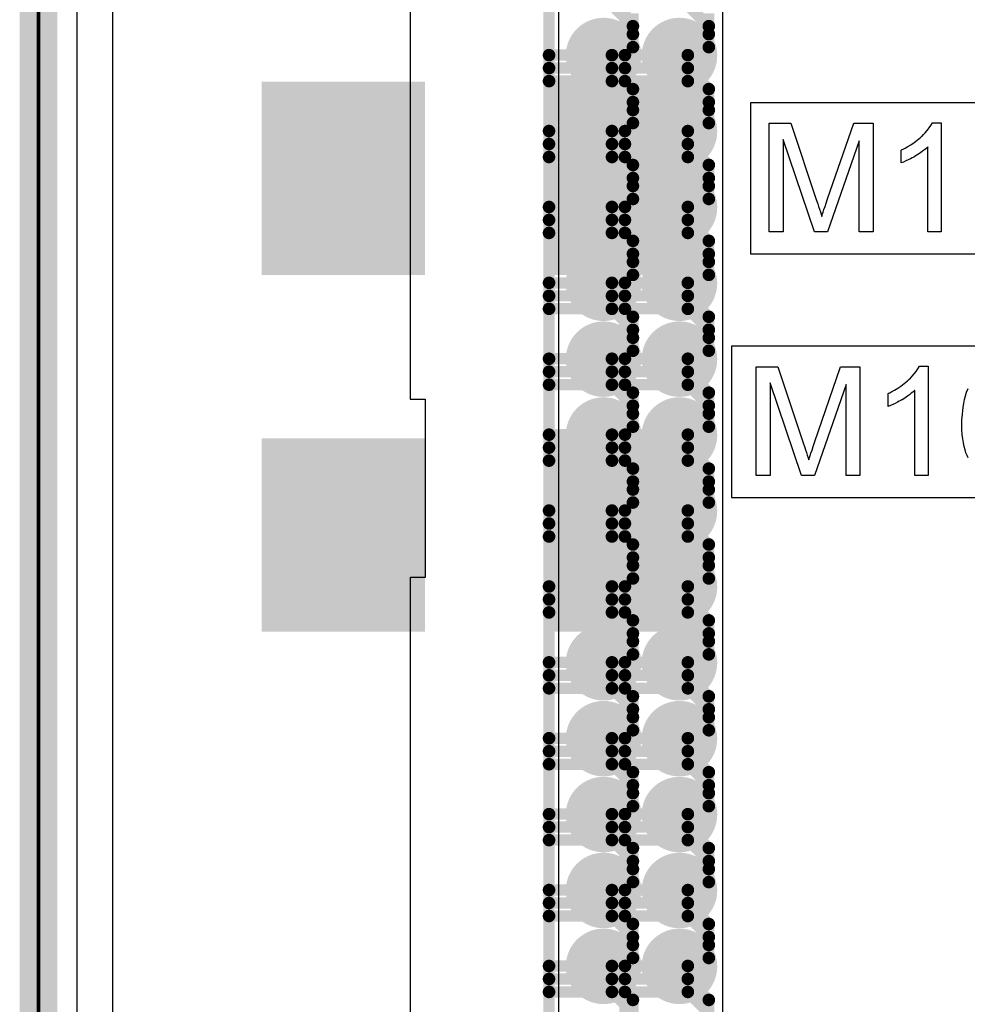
# Model space of a CAD drawing. Extents: x -2 to 8.5, y -2.9 to 5.2.
# Tile 33 of 207: x -0.005 to 0.246, y 2.015 to 2.275. Entities that reach past the tile are written whole.
import ezdxf

# ---------------------------------------------------------------- set-up
doc = ezdxf.new("R2010")
doc.units = 0
doc.layers.get('0').update_dxf_attribs({"linetype": 'CONTINUOUS'})
for name, color, linetype in [('acc-ni-360-20-out-a_board_dimension', 6, 'CONTINUOUS'), ('acc-ni-360-20-out-a_copper_signal_bot', 5, 'CONTINUOUS'), ('acc-ni-360-20-out-a_copper_signal_top', 1, 'CONTINUOUS'), ('acc-ni-360-20-out-a_drawing_1', 1, 'CONTINUOUS'), ('acc-ni-360-20-out-a_drillmap_1', 1, 'CONTINUOUS'), ('acc-ni-360-20-out-a_legend_top', 2, 'CONTINUOUS'), ('acc-ni-360-20-out-a_profile', 1, 'CONTINUOUS'), ('acc-ni-360-20-out-a_pth_drill', 1, 'CONTINUOUS'), ('acc-ni-360-20-out-a_soldermask_bot', 1, 'CONTINUOUS'), ('acc-ni-360-20-out-a_soldermask_top', 1, 'CONTINUOUS')]:
    doc.layers.add(name, color=color, linetype=linetype)

# ---------------------------------------------------------------- blocks, each defined once
blk = doc.blocks.new('D10')
at = {"const_width": 0.043}
blk.add_lwpolyline([(-0.015, 0), (0.015, 0)], dxfattribs=at)
blk = doc.blocks.new('D20')
at = {"const_width": 0.01}
blk.add_lwpolyline([(-0.005, 0, 1), (0.005, 0, 1)], format="xyb", close=True, dxfattribs=at)
blk = doc.blocks.new('D26')
at = {"const_width": 0.051181}
blk.add_lwpolyline([(-0.021653, 0), (0.021653, 0)], dxfattribs=at)
blk = doc.blocks.new('D28')
at = {"const_width": 0.045}
blk.add_lwpolyline([(-0.016, 0), (0.016, 0)], dxfattribs=at)
blk = doc.blocks.new('D45')
at = {"const_width": 0.005}
blk.add_lwpolyline([(-0.0025, 0, 1), (0.0025, 0, 1)], format="xyb", close=True, dxfattribs=at)
blk = doc.blocks.new('D48')
at = {"const_width": 0.001667}
blk.add_lwpolyline([(-0.000833, 0, 1), (0.000833, 0, 1)], format="xyb", close=True, dxfattribs=at)
blk = doc.blocks.new('D25')
at = {"const_width": 0.0025}
blk.add_lwpolyline([(-0.00125, 0, 1), (0.00125, 0, 1)], format="xyb", close=True, dxfattribs=at)

msp = doc.modelspace()

# ---------------------------------------------------------------- linework, layer by layer
at = {"layer": 'acc-ni-360-20-out-a_board_dimension', "color": 6, "const_width": 0.01}
msp.add_lwpolyline([(0, 0), (0, 3.25)], dxfattribs=at)
at = {"layer": 'acc-ni-360-20-out-a_copper_signal_bot', "color": 5}
msp.add_lwpolyline([(1.489805, 0.010195), (0.010195, 0.010195), (0.010195, 3.239805), (1.489805, 3.239805), (1.489805, 0.010195)], dxfattribs=at)
at = {"layer": 'acc-ni-360-20-out-a_copper_signal_top', "color": 1}
for points in [[(1.021654, 1.572835), (0.549213, 1.572835), (0.549213, 1.568898), (0.501969, 1.568898), (0.501969, 1.572835), (0.482284, 1.572835), (0.482284, 1.437402), (0, 1.437402), (0, 1.812598), (0.019685, 1.812598), (0.019685, 2.563976)], [(0.098425, 2.563976), (0.098425, 2.174803), (0.102362, 2.174803), (0.102362, 2.127559), (0.098513, 2.127559), (0.098425, 2.127646), (0.098425, 1.812598), (0.482284, 1.812598), (0.482284, 1.677165), (1.021654, 1.677165)], [(0.181102, 1.895276), (0.5015, 1.895276), (0.5015, 1.851968), (0.137795, 1.851968), (0.137795, 2.498), (0.181102, 2.498), (0.181102, 1.895276)]]:
    msp.add_lwpolyline(points, dxfattribs=at)
at = {"layer": 'acc-ni-360-20-out-a_drawing_1', "color": 1, "const_width": 0.003}
for points in [[(0.135166, 2.299206), (0.135166, 2.265883)], [(0.155266, 2.299206), (0.155266, 2.265883)], [(0.135166, 2.279106), (0.135166, 2.245783)], [(0.157381, 2.273552), (0.151827, 2.279106)], [(0.155266, 2.279106), (0.155266, 2.245783)], [(0.177481, 2.273552), (0.171927, 2.279106)], [(0.157381, 2.271437), (0.157381, 2.276991)], [(0.177481, 2.271437), (0.177481, 2.276991)], [(0.157381, 2.267998), (0.157381, 2.273552)], [(0.177481, 2.267998), (0.177481, 2.273552)], [(0.151827, 2.265883), (0.157381, 2.271437)], [(0.171927, 2.265883), (0.177481, 2.271437)], [(0.151827, 2.262445), (0.157381, 2.267998)], [(0.171927, 2.262445), (0.177481, 2.267998)], [(0.135166, 2.265883), (0.151827, 2.265883)], [(0.155266, 2.265883), (0.171927, 2.265883)], [(0.151827, 2.262445), (0.135166, 2.262445)], [(0.135166, 2.262445), (0.151827, 2.262445)], [(0.157381, 2.256891), (0.151827, 2.262445)], [(0.171927, 2.262445), (0.155266, 2.262445)], [(0.155266, 2.262445), (0.171927, 2.262445)], [(0.177481, 2.256891), (0.171927, 2.262445)], [(0.135166, 2.259006), (0.135166, 2.225683)], [(0.151827, 2.259006), (0.135166, 2.259006)], [(0.157381, 2.253452), (0.151827, 2.259006)], [(0.155266, 2.259006), (0.155266, 2.225683)], [(0.171927, 2.259006), (0.155266, 2.259006)], [(0.157381, 2.251337), (0.157381, 2.256891)], [(0.177481, 2.253452), (0.171927, 2.259006)], [(0.177481, 2.251337), (0.177481, 2.256891)], [(0.151827, 2.245783), (0.157381, 2.251337)], [(0.157381, 2.247898), (0.157381, 2.253452)], [(0.171927, 2.245783), (0.177481, 2.251337)], [(0.177481, 2.247898), (0.177481, 2.253452)], [(0.151827, 2.242345), (0.157381, 2.247898)], [(0.171927, 2.242345), (0.177481, 2.247898)], [(0.135166, 2.245783), (0.151827, 2.245783)], [(0.155266, 2.245783), (0.171927, 2.245783)], [(0.151827, 2.242345), (0.135166, 2.242345)], [(0.135166, 2.242345), (0.151827, 2.242345)], [(0.157381, 2.236791), (0.151827, 2.242345)], [(0.171927, 2.242345), (0.155266, 2.242345)], [(0.155266, 2.242345), (0.171927, 2.242345)], [(0.177481, 2.236791), (0.171927, 2.242345)], [(0.135166, 2.238906), (0.135166, 2.205584)], [(0.151827, 2.238906), (0.135166, 2.238906)], [(0.157381, 2.233352), (0.151827, 2.238906)], [(0.155266, 2.238906), (0.155266, 2.205584)], [(0.171927, 2.238906), (0.155266, 2.238906)], [(0.177481, 2.233352), (0.171927, 2.238906)], [(0.157381, 2.231237), (0.157381, 2.236791)], [(0.177481, 2.231237), (0.177481, 2.236791)], [(0.157381, 2.227798), (0.157381, 2.233352)], [(0.177481, 2.227798), (0.177481, 2.233352)], [(0.151827, 2.225683), (0.157381, 2.231237)], [(0.171927, 2.225683), (0.177481, 2.231237)], [(0.135166, 2.225683), (0.151827, 2.225683)], [(0.151827, 2.222245), (0.157381, 2.227798)], [(0.155266, 2.225683), (0.171927, 2.225683)], [(0.171927, 2.222245), (0.177481, 2.227798)], [(0.151827, 2.222245), (0.135166, 2.222245)], [(0.135166, 2.222245), (0.151827, 2.222245)], [(0.157381, 2.216691), (0.151827, 2.222245)], [(0.171927, 2.222245), (0.155266, 2.222245)], [(0.155266, 2.222245), (0.171927, 2.222245)], [(0.177481, 2.216691), (0.171927, 2.222245)], [(0.135166, 2.218806), (0.135166, 2.185484)], [(0.151827, 2.218806), (0.135166, 2.218806)], [(0.157381, 2.213252), (0.151827, 2.218806)], [(0.155266, 2.218806), (0.155266, 2.185484)], [(0.171927, 2.218806), (0.155266, 2.218806)], [(0.177481, 2.213252), (0.171927, 2.218806)], [(0.157381, 2.211137), (0.157381, 2.216691)], [(0.177481, 2.211137), (0.177481, 2.216691)], [(0.157381, 2.207699), (0.157381, 2.213252)], [(0.177481, 2.207699), (0.177481, 2.213252)], [(0.151827, 2.205584), (0.157381, 2.211137)], [(0.171927, 2.205584), (0.177481, 2.211137)], [(0.151827, 2.202145), (0.157381, 2.207699)], [(0.171927, 2.202145), (0.177481, 2.207699)], [(0.135166, 2.205584), (0.151827, 2.205584)], [(0.155266, 2.205584), (0.171927, 2.205584)], [(0.151827, 2.202145), (0.135166, 2.202145)], [(0.135166, 2.202145), (0.151827, 2.202145)], [(0.157381, 2.196591), (0.151827, 2.202145)], [(0.171927, 2.202145), (0.155266, 2.202145)], [(0.155266, 2.202145), (0.171927, 2.202145)], [(0.177481, 2.196591), (0.171927, 2.202145)], [(0.135166, 2.198706), (0.135166, 2.165384)], [(0.151827, 2.198706), (0.135166, 2.198706)], [(0.157381, 2.193152), (0.151827, 2.198706)], [(0.155266, 2.198706), (0.155266, 2.165384)], [(0.171927, 2.198706), (0.155266, 2.198706)], [(0.157381, 2.191037), (0.157381, 2.196591)], [(0.177481, 2.193152), (0.171927, 2.198706)], [(0.177481, 2.191037), (0.177481, 2.196591)], [(0.157381, 2.187599), (0.157381, 2.193152)], [(0.177481, 2.187599), (0.177481, 2.193152)], [(0.151827, 2.185484), (0.157381, 2.191037)], [(0.171927, 2.185484), (0.177481, 2.191037)], [(0.151827, 2.182045), (0.157381, 2.187599)], [(0.171927, 2.182045), (0.177481, 2.187599)], [(0.135166, 2.185484), (0.151827, 2.185484)], [(0.155266, 2.185484), (0.171927, 2.185484)], [(0.151827, 2.182045), (0.135166, 2.182045)], [(0.135166, 2.182045), (0.151827, 2.182045)], [(0.157381, 2.176491), (0.151827, 2.182045)], [(0.171927, 2.182045), (0.155266, 2.182045)], [(0.155266, 2.182045), (0.171927, 2.182045)], [(0.177481, 2.176491), (0.171927, 2.182045)], [(0.135166, 2.178606), (0.135166, 2.145284)], [(0.151827, 2.178606), (0.135166, 2.178606)], [(0.157381, 2.173052), (0.151827, 2.178606)], [(0.155266, 2.178606), (0.155266, 2.145284)], [(0.171927, 2.178606), (0.155266, 2.178606)], [(0.177481, 2.173052), (0.171927, 2.178606)], [(0.157381, 2.170937), (0.157381, 2.176491)], [(0.177481, 2.170937), (0.177481, 2.176491)], [(0.151827, 2.165384), (0.157381, 2.170937)], [(0.157381, 2.167499), (0.157381, 2.173052)], [(0.171927, 2.165384), (0.177481, 2.170937)], [(0.177481, 2.167499), (0.177481, 2.173052)], [(0.135166, 2.165384), (0.151827, 2.165384)], [(0.151827, 2.161945), (0.157381, 2.167499)], [(0.155266, 2.165384), (0.171927, 2.165384)], [(0.171927, 2.161945), (0.177481, 2.167499)], [(0.151827, 2.161945), (0.135166, 2.161945)], [(0.135166, 2.161945), (0.151827, 2.161945)], [(0.157381, 2.156391), (0.151827, 2.161945)], [(0.171927, 2.161945), (0.155266, 2.161945)], [(0.155266, 2.161945), (0.171927, 2.161945)], [(0.177481, 2.156391), (0.171927, 2.161945)], [(0.135166, 2.158506), (0.135166, 2.125184)], [(0.151827, 2.158506), (0.135166, 2.158506)], [(0.157381, 2.152953), (0.151827, 2.158506)], [(0.155266, 2.158506), (0.155266, 2.125184)], [(0.171927, 2.158506), (0.155266, 2.158506)], [(0.177481, 2.152953), (0.171927, 2.158506)], [(0.157381, 2.150838), (0.157381, 2.156391)], [(0.177481, 2.150838), (0.177481, 2.156391)], [(0.157381, 2.147399), (0.157381, 2.152953)], [(0.177481, 2.147399), (0.177481, 2.152953)], [(0.151827, 2.145284), (0.157381, 2.150838)], [(0.171927, 2.145284), (0.177481, 2.150838)], [(0.151827, 2.141845), (0.157381, 2.147399)], [(0.171927, 2.141845), (0.177481, 2.147399)], [(0.135166, 2.145284), (0.151827, 2.145284)], [(0.155266, 2.145284), (0.171927, 2.145284)], [(0.151827, 2.141845), (0.135166, 2.141845)], [(0.135166, 2.141845), (0.151827, 2.141845)], [(0.157381, 2.136291), (0.151827, 2.141845)], [(0.171927, 2.141845), (0.155266, 2.141845)], [(0.155266, 2.141845), (0.171927, 2.141845)], [(0.177481, 2.136291), (0.171927, 2.141845)], [(0.135166, 2.138406), (0.135166, 2.105084)], [(0.151827, 2.138406), (0.135166, 2.138406)], [(0.157381, 2.132853), (0.151827, 2.138406)], [(0.155266, 2.138406), (0.155266, 2.105084)], [(0.171927, 2.138406), (0.155266, 2.138406)], [(0.177481, 2.132853), (0.171927, 2.138406)], [(0.157381, 2.130738), (0.157381, 2.136291)], [(0.177481, 2.130738), (0.177481, 2.136291)], [(0.157381, 2.127299), (0.157381, 2.132853)], [(0.177481, 2.127299), (0.177481, 2.132853)], [(0.151827, 2.125184), (0.157381, 2.130738)], [(0.171927, 2.125184), (0.177481, 2.130738)], [(0.151827, 2.121745), (0.157381, 2.127299)], [(0.171927, 2.121745), (0.177481, 2.127299)], [(0.135166, 2.125184), (0.151827, 2.125184)], [(0.155266, 2.125184), (0.171927, 2.125184)], [(0.151827, 2.121745), (0.135166, 2.121745)], [(0.135166, 2.121745), (0.151827, 2.121745)], [(0.157381, 2.116191), (0.151827, 2.121745)], [(0.171927, 2.121745), (0.155266, 2.121745)], [(0.155266, 2.121745), (0.171927, 2.121745)], [(0.177481, 2.116191), (0.171927, 2.121745)], [(0.135166, 2.118307), (0.135166, 2.084984)], [(0.151827, 2.118307), (0.135166, 2.118307)], [(0.157381, 2.112753), (0.151827, 2.118307)], [(0.155266, 2.118307), (0.155266, 2.084984)], [(0.171927, 2.118307), (0.155266, 2.118307)], [(0.157381, 2.110638), (0.157381, 2.116191)], [(0.177481, 2.112753), (0.171927, 2.118307)], [(0.177481, 2.110638), (0.177481, 2.116191)], [(0.151827, 2.105084), (0.157381, 2.110638)], [(0.157381, 2.107199), (0.157381, 2.112753)], [(0.171927, 2.105084), (0.177481, 2.110638)], [(0.177481, 2.107199), (0.177481, 2.112753)], [(0.151827, 2.101645), (0.157381, 2.107199)], [(0.171927, 2.101645), (0.177481, 2.107199)], [(0.135166, 2.105084), (0.151827, 2.105084)], [(0.155266, 2.105084), (0.171927, 2.105084)], [(0.151827, 2.101645), (0.135166, 2.101645)], [(0.135166, 2.101645), (0.151827, 2.101645)], [(0.157381, 2.096092), (0.151827, 2.101645)], [(0.171927, 2.101645), (0.155266, 2.101645)], [(0.155266, 2.101645), (0.171927, 2.101645)], [(0.177481, 2.096092), (0.171927, 2.101645)], [(0.135166, 2.098207), (0.135166, 2.064884)], [(0.151827, 2.098207), (0.135166, 2.098207)], [(0.157381, 2.092653), (0.151827, 2.098207)], [(0.155266, 2.098207), (0.155266, 2.064884)], [(0.171927, 2.098207), (0.155266, 2.098207)], [(0.177481, 2.092653), (0.171927, 2.098207)], [(0.157381, 2.090538), (0.157381, 2.096092)], [(0.177481, 2.090538), (0.177481, 2.096092)], [(0.157381, 2.087099), (0.157381, 2.092653)], [(0.177481, 2.087099), (0.177481, 2.092653)], [(0.151827, 2.084984), (0.157381, 2.090538)], [(0.171927, 2.084984), (0.177481, 2.090538)], [(0.151827, 2.081545), (0.157381, 2.087099)], [(0.171927, 2.081545), (0.177481, 2.087099)], [(0.135166, 2.084984), (0.151827, 2.084984)], [(0.155266, 2.084984), (0.171927, 2.084984)], [(0.151827, 2.081545), (0.135166, 2.081545)], [(0.135166, 2.081545), (0.151827, 2.081545)], [(0.157381, 2.075992), (0.151827, 2.081545)], [(0.171927, 2.081545), (0.155266, 2.081545)], [(0.155266, 2.081545), (0.171927, 2.081545)], [(0.177481, 2.075992), (0.171927, 2.081545)], [(0.135166, 2.078107), (0.135166, 2.044784)], [(0.151827, 2.078107), (0.135166, 2.078107)], [(0.157381, 2.072553), (0.151827, 2.078107)], [(0.155266, 2.078107), (0.155266, 2.044784)], [(0.171927, 2.078107), (0.155266, 2.078107)], [(0.177481, 2.072553), (0.171927, 2.078107)], [(0.157381, 2.070438), (0.157381, 2.075992)], [(0.177481, 2.070438), (0.177481, 2.075992)], [(0.157381, 2.066999), (0.157381, 2.072553)], [(0.177481, 2.066999), (0.177481, 2.072553)], [(0.151827, 2.064884), (0.157381, 2.070438)], [(0.171927, 2.064884), (0.177481, 2.070438)], [(0.151827, 2.061445), (0.157381, 2.066999)], [(0.171927, 2.061445), (0.177481, 2.066999)], [(0.135166, 2.064884), (0.151827, 2.064884)], [(0.155266, 2.064884), (0.171927, 2.064884)], [(0.151827, 2.061445), (0.135166, 2.061445)], [(0.135166, 2.061445), (0.151827, 2.061445)], [(0.157381, 2.055892), (0.151827, 2.061445)], [(0.171927, 2.061445), (0.155266, 2.061445)], [(0.155266, 2.061445), (0.171927, 2.061445)], [(0.177481, 2.055892), (0.171927, 2.061445)], [(0.135166, 2.058007), (0.135166, 2.024684)], [(0.151827, 2.058007), (0.135166, 2.058007)], [(0.157381, 2.052453), (0.151827, 2.058007)], [(0.155266, 2.058007), (0.155266, 2.024684)], [(0.171927, 2.058007), (0.155266, 2.058007)], [(0.157381, 2.050338), (0.157381, 2.055892)], [(0.177481, 2.052453), (0.171927, 2.058007)], [(0.177481, 2.050338), (0.177481, 2.055892)], [(0.157381, 2.046899), (0.157381, 2.052453)], [(0.177481, 2.046899), (0.177481, 2.052453)], [(0.151827, 2.044784), (0.157381, 2.050338)], [(0.171927, 2.044784), (0.177481, 2.050338)], [(0.151827, 2.041346), (0.157381, 2.046899)], [(0.171927, 2.041346), (0.177481, 2.046899)], [(0.135166, 2.044784), (0.151827, 2.044784)], [(0.155266, 2.044784), (0.171927, 2.044784)], [(0.151827, 2.041346), (0.135166, 2.041346)], [(0.135166, 2.041346), (0.151827, 2.041346)], [(0.157381, 2.035792), (0.151827, 2.041346)], [(0.171927, 2.041346), (0.155266, 2.041346)], [(0.155266, 2.041346), (0.171927, 2.041346)], [(0.177481, 2.035792), (0.171927, 2.041346)], [(0.135166, 2.037907), (0.135166, 2.004584)], [(0.151827, 2.037907), (0.135166, 2.037907)], [(0.157381, 2.032353), (0.151827, 2.037907)], [(0.155266, 2.037907), (0.155266, 2.004584)], [(0.171927, 2.037907), (0.155266, 2.037907)], [(0.177481, 2.032353), (0.171927, 2.037907)], [(0.157381, 2.030238), (0.157381, 2.035792)], [(0.177481, 2.030238), (0.177481, 2.035792)], [(0.157381, 2.0268), (0.157381, 2.032353)], [(0.177481, 2.0268), (0.177481, 2.032353)], [(0.151827, 2.024684), (0.157381, 2.030238)], [(0.171927, 2.024684), (0.177481, 2.030238)], [(0.135166, 2.024684), (0.151827, 2.024684)], [(0.151827, 2.021246), (0.157381, 2.0268)], [(0.155266, 2.024684), (0.171927, 2.024684)], [(0.171927, 2.021246), (0.177481, 2.0268)], [(0.151827, 2.021246), (0.135166, 2.021246)], [(0.135166, 2.021246), (0.151827, 2.021246)], [(0.157381, 2.015692), (0.151827, 2.021246)], [(0.171927, 2.021246), (0.155266, 2.021246)], [(0.155266, 2.021246), (0.171927, 2.021246)], [(0.177481, 2.015692), (0.171927, 2.021246)], [(0.135166, 2.017807), (0.135166, 1.984485)], [(0.151827, 2.017807), (0.135166, 2.017807)], [(0.157381, 2.012253), (0.151827, 2.017807)], [(0.155266, 2.017807), (0.155266, 1.984485)], [(0.171927, 2.017807), (0.155266, 2.017807)], [(0.177481, 2.012253), (0.171927, 2.017807)], [(0.157381, 2.010138), (0.157381, 2.015692)], [(0.177481, 2.010138), (0.177481, 2.015692)]]:
    msp.add_lwpolyline(points, dxfattribs=at)
at = {"layer": 'acc-ni-360-20-out-a_drillmap_1', "color": 1, "const_width": 0.005}
for points in [[(0.149606, 2.260778), (0.149606, 2.270778)], [(0.169706, 2.260778), (0.169706, 2.270778)], [(0.144606, 2.265778), (0.154606, 2.265778)], [(0.164706, 2.265778), (0.174706, 2.265778)], [(0.149606, 2.240678), (0.149606, 2.250678)], [(0.169706, 2.240678), (0.169706, 2.250678)], [(0.144606, 2.245678), (0.154606, 2.245678)], [(0.164706, 2.245678), (0.174706, 2.245678)], [(0.149606, 2.220578), (0.149606, 2.230578)], [(0.169706, 2.220578), (0.169706, 2.230578)], [(0.144606, 2.225578), (0.154606, 2.225578)], [(0.164706, 2.225578), (0.174706, 2.225578)], [(0.149606, 2.200478), (0.149606, 2.210478)], [(0.169706, 2.200478), (0.169706, 2.210478)], [(0.144606, 2.205478), (0.154606, 2.205478)], [(0.164706, 2.205478), (0.174706, 2.205478)], [(0.149606, 2.180378), (0.149606, 2.190378)], [(0.169706, 2.180378), (0.169706, 2.190378)], [(0.144606, 2.185378), (0.154606, 2.185378)], [(0.164706, 2.185378), (0.174706, 2.185378)], [(0.149606, 2.160278), (0.149606, 2.170278)], [(0.169706, 2.160278), (0.169706, 2.170278)], [(0.144606, 2.165278), (0.154606, 2.165278)], [(0.164706, 2.165278), (0.174706, 2.165278)], [(0.149606, 2.140178), (0.149606, 2.150178)], [(0.169706, 2.140178), (0.169706, 2.150178)], [(0.144606, 2.145178), (0.154606, 2.145178)], [(0.164706, 2.145178), (0.174706, 2.145178)], [(0.149606, 2.120078), (0.149606, 2.130078)], [(0.169706, 2.120078), (0.169706, 2.130078)], [(0.144606, 2.125078), (0.154606, 2.125078)], [(0.164706, 2.125078), (0.174706, 2.125078)], [(0.149606, 2.099979), (0.149606, 2.109979)], [(0.169706, 2.099979), (0.169706, 2.109979)], [(0.144606, 2.104979), (0.154606, 2.104979)], [(0.164706, 2.104979), (0.174706, 2.104979)], [(0.149606, 2.079879), (0.149606, 2.089879)], [(0.169706, 2.079879), (0.169706, 2.089879)], [(0.144606, 2.084879), (0.154606, 2.084879)], [(0.164706, 2.084879), (0.174706, 2.084879)], [(0.149606, 2.059779), (0.149606, 2.069779)], [(0.169706, 2.059779), (0.169706, 2.069779)], [(0.144606, 2.064779), (0.154606, 2.064779)], [(0.164706, 2.064779), (0.174706, 2.064779)], [(0.149606, 2.039679), (0.149606, 2.049679)], [(0.169706, 2.039679), (0.169706, 2.049679)], [(0.144606, 2.044679), (0.154606, 2.044679)], [(0.164706, 2.044679), (0.174706, 2.044679)], [(0.149606, 2.019579), (0.149606, 2.029579)], [(0.169706, 2.019579), (0.169706, 2.029579)], [(0.144606, 2.024579), (0.154606, 2.024579)], [(0.164706, 2.024579), (0.174706, 2.024579)]]:
    msp.add_lwpolyline(points, dxfattribs=at)
at = {"layer": 'acc-ni-360-20-out-a_legend_top', "color": 2}
for points in [[(0.220956, 2.219061), (0.217295, 2.219061), (0.217295, 2.243148), (0.208892, 2.219061), (0.205481, 2.219061), (0.197161, 2.243564), (0.197161, 2.219061), (0.1935, 2.219061), (0.1935, 2.247849), (0.199199, 2.247849), (0.206022, 2.227423), (0.206022, 2.227381), (0.206063, 2.227298), (0.206105, 2.227173), (0.206188, 2.226965), (0.206354, 2.226466), (0.206562, 2.225842), (0.20677, 2.225135), (0.20702, 2.224428), (0.207228, 2.223762), (0.207394, 2.22318), (0.207436, 2.223263), (0.207478, 2.223471), (0.207602, 2.223845), (0.207769, 2.224345), (0.207977, 2.22501), (0.208268, 2.2258), (0.208559, 2.226716), (0.208934, 2.227797), (0.215839, 2.247849), (0.220956, 2.247849), (0.220956, 2.219061)], [(0.23901, 2.219061), (0.235474, 2.219061), (0.235474, 2.241567), (0.235433, 2.241525), (0.235225, 2.241359), (0.234975, 2.241109), (0.234559, 2.240818), (0.234102, 2.240444), (0.233519, 2.240028), (0.232854, 2.23957), (0.232105, 2.239113), (0.232063, 2.239113), (0.232022, 2.239071), (0.231772, 2.238905), (0.231356, 2.238697), (0.230857, 2.238447), (0.230274, 2.238156), (0.22965, 2.237865), (0.229026, 2.237573), (0.228402, 2.237324), (0.228402, 2.240735), (0.228444, 2.240735), (0.228527, 2.240818), (0.228694, 2.24086), (0.228902, 2.240985), (0.229151, 2.241109), (0.229442, 2.241276), (0.23015, 2.241692), (0.230982, 2.242149), (0.231814, 2.242732), (0.232687, 2.243397), (0.233561, 2.244104), (0.233602, 2.244146), (0.233644, 2.244188), (0.233769, 2.244312), (0.233935, 2.244437), (0.23431, 2.244853), (0.234809, 2.245352), (0.235308, 2.245935), (0.235849, 2.246601), (0.236306, 2.247266), (0.236722, 2.247973), (0.23901, 2.247973), (0.23901, 2.219061)], [(0.217495, 2.154574), (0.213834, 2.154574), (0.213834, 2.17866), (0.205431, 2.154574), (0.20202, 2.154574), (0.1937, 2.179076), (0.1937, 2.154574), (0.190039, 2.154574), (0.190039, 2.183361), (0.195738, 2.183361), (0.202561, 2.162935), (0.202561, 2.162894), (0.202602, 2.16281), (0.202644, 2.162686), (0.202727, 2.162478), (0.202893, 2.161978), (0.203101, 2.161354), (0.203309, 2.160647), (0.203559, 2.15994), (0.203767, 2.159274), (0.203933, 2.158692), (0.203975, 2.158775), (0.204017, 2.158983), (0.204141, 2.159358), (0.204308, 2.159857), (0.204516, 2.160522), (0.204807, 2.161313), (0.205098, 2.162228), (0.205473, 2.16331), (0.212378, 2.183361), (0.217495, 2.183361), (0.217495, 2.154574)], [(0.235549, 2.154574), (0.232013, 2.154574), (0.232013, 2.177079), (0.231972, 2.177038), (0.231764, 2.176871), (0.231514, 2.176622), (0.231098, 2.17633), (0.230641, 2.175956), (0.230058, 2.17554), (0.229393, 2.175082), (0.228644, 2.174625), (0.228602, 2.174625), (0.228561, 2.174583), (0.228311, 2.174417), (0.227895, 2.174209), (0.227396, 2.173959), (0.226813, 2.173668), (0.226189, 2.173377), (0.225565, 2.173086), (0.224941, 2.172836), (0.224941, 2.176247), (0.224983, 2.176247), (0.225066, 2.17633), (0.225233, 2.176372), (0.225441, 2.176497), (0.22569, 2.176622), (0.225981, 2.176788), (0.226689, 2.177204), (0.227521, 2.177662), (0.228353, 2.178244), (0.229226, 2.17891), (0.2301, 2.179617), (0.230141, 2.179658), (0.230183, 2.1797), (0.230308, 2.179825), (0.230474, 2.17995), (0.230849, 2.180366), (0.231348, 2.180865), (0.231847, 2.181447), (0.232388, 2.182113), (0.232845, 2.182778), (0.233261, 2.183486), (0.235549, 2.183486), (0.235549, 2.154574)], [(0.246116, 2.159274), (0.245866, 2.159857), (0.245575, 2.160564), (0.245325, 2.161354), (0.245117, 2.162228), (0.244909, 2.163185), (0.244701, 2.164266), (0.244577, 2.165431), (0.244493, 2.166679), (0.244452, 2.16801), (0.244452, 2.168052), (0.244452, 2.168094), (0.244452, 2.168218), (0.244452, 2.168385), (0.244493, 2.168801), (0.244493, 2.169383), (0.244535, 2.170049), (0.244618, 2.170839), (0.244701, 2.171713), (0.244826, 2.17267), (0.244993, 2.173626), (0.245201, 2.174666), (0.24545, 2.175665), (0.245741, 2.176663), (0.246116, 2.17762)]]:
    msp.add_lwpolyline(points, dxfattribs=at)
at = {"layer": 'acc-ni-360-20-out-a_profile', "color": 1, "const_width": 0.001}
msp.add_lwpolyline([(0, 0), (0, 3.25)], dxfattribs=at)
at = {"layer": 'acc-ni-360-20-out-a_soldermask_bot', "color": 1}
msp.add_lwpolyline([(1.5, 0), (0, 0), (0, 3.25), (1.5, 3.25), (1.5, 0)], dxfattribs=at)
at = {"layer": 'acc-ni-360-20-out-a_soldermask_top', "color": 1}
for points in [[(0.313, 2.423), (0.5885, 2.423), (0.5885, 2.175), (1.5, 2.175), (1.5, 1.445), (1.2535, 1.445), (1.2535, 1.305), (1.5, 1.305), (1.5, 0.775), (0, 0.775), (0, 2.58385), (0.313, 2.58385), (0.313, 2.423)], [(0.2735, 2.253268), (0.1885, 2.253267), (0.1885, 2.213268), (0.2735, 2.213268), (0.2735, 2.253268)], [(0.2685, 2.18878), (0.1835, 2.18878), (0.1835, 2.14878), (0.2685, 2.14878), (0.2685, 2.18878)]]:
    msp.add_lwpolyline(points, dxfattribs=at)

# ---------------------------------------------------------------- block references
at = {"layer": 'acc-ni-360-20-out-a_copper_signal_bot'}
for p in [(0.149606, 2.265778), (0.169706, 2.265778), (0.149606, 2.245678), (0.169706, 2.245678), (0.149606, 2.225578), (0.169706, 2.225578), (0.149606, 2.205478), (0.169706, 2.205478), (0.149606, 2.185378), (0.169706, 2.185378), (0.149606, 2.165278), (0.169706, 2.165278), (0.149606, 2.145178), (0.169706, 2.145178), (0.149606, 2.125078), (0.169706, 2.125078), (0.149606, 2.104979), (0.169706, 2.104979), (0.149606, 2.084879), (0.169706, 2.084879), (0.149606, 2.064779), (0.169706, 2.064779), (0.149606, 2.044679), (0.169706, 2.044679), (0.149606, 2.024579), (0.169706, 2.024579)]:
    msp.add_blockref('D20', p, dxfattribs=at)
at = {"layer": 'acc-ni-360-20-out-a_copper_signal_top'}
for name, p in [('D20', (0.149606, 2.265778)), ('D20', (0.169706, 2.265778)), ('D20', (0.149606, 2.245678)), ('D20', (0.169706, 2.245678)), ('D10', (0.079111, 2.233268)), ('D10', (0.157111, 2.233268)), ('D20', (0.149606, 2.225578)), ('D20', (0.169706, 2.225578)), ('D20', (0.149606, 2.205478)), ('D20', (0.169706, 2.205478)), ('D20', (0.149606, 2.185378)), ('D20', (0.169706, 2.185378)), ('D20', (0.149606, 2.165278)), ('D20', (0.169706, 2.165278)), ('D10', (0.079111, 2.13878)), ('D10', (0.157111, 2.13878)), ('D20', (0.149606, 2.145178)), ('D20', (0.169706, 2.145178)), ('D20', (0.149606, 2.125078)), ('D20', (0.169706, 2.125078)), ('D20', (0.149606, 2.104979)), ('D20', (0.169706, 2.104979)), ('D20', (0.149606, 2.084879)), ('D20', (0.169706, 2.084879)), ('D20', (0.149606, 2.064779)), ('D20', (0.169706, 2.064779)), ('D20', (0.149606, 2.044679)), ('D20', (0.169706, 2.044679)), ('D20', (0.149606, 2.024579)), ('D20', (0.169706, 2.024579))]:
    msp.add_blockref(name, p, dxfattribs=at)
at = {"layer": 'acc-ni-360-20-out-a_drawing_1'}
for p in [(0.157381, 2.273552), (0.177481, 2.273552), (0.157381, 2.271437), (0.177481, 2.271437), (0.157381, 2.267998), (0.177481, 2.267998), (0.135166, 2.265883), (0.151827, 2.265883), (0.155266, 2.265883), (0.171927, 2.265883), (0.135166, 2.262445), (0.151827, 2.262445), (0.151827, 2.262445), (0.155266, 2.262445), (0.171927, 2.262445), (0.171927, 2.262445), (0.135166, 2.259006), (0.135166, 2.259006), (0.151827, 2.259006), (0.155266, 2.259006), (0.155266, 2.259006), (0.171927, 2.259006), (0.157381, 2.256891), (0.177481, 2.256891), (0.157381, 2.253452), (0.157381, 2.251337), (0.177481, 2.253452), (0.177481, 2.251337), (0.157381, 2.247898), (0.177481, 2.247898), (0.135166, 2.245783), (0.151827, 2.245783), (0.155266, 2.245783), (0.171927, 2.245783), (0.135166, 2.242345), (0.151827, 2.242345), (0.151827, 2.242345), (0.155266, 2.242345), (0.171927, 2.242345), (0.171927, 2.242345), (0.135166, 2.238906), (0.135166, 2.238906), (0.151827, 2.238906), (0.155266, 2.238906), (0.155266, 2.238906), (0.171927, 2.238906), (0.157381, 2.236791), (0.177481, 2.236791), (0.157381, 2.233352), (0.177481, 2.233352), (0.157381, 2.231237), (0.177481, 2.231237), (0.157381, 2.227798), (0.177481, 2.227798), (0.135166, 2.225683), (0.151827, 2.225683), (0.155266, 2.225683), (0.171927, 2.225683), (0.135166, 2.222245), (0.151827, 2.222245), (0.151827, 2.222245), (0.155266, 2.222245), (0.171927, 2.222245), (0.171927, 2.222245), (0.135166, 2.218806), (0.135166, 2.218806), (0.151827, 2.218806), (0.155266, 2.218806), (0.155266, 2.218806), (0.171927, 2.218806), (0.157381, 2.216691), (0.177481, 2.216691), (0.157381, 2.213252), (0.177481, 2.213252), (0.157381, 2.211137), (0.177481, 2.211137), (0.157381, 2.207699), (0.177481, 2.207699), (0.135166, 2.205584), (0.151827, 2.205584), (0.155266, 2.205584), (0.171927, 2.205584), (0.135166, 2.202145), (0.151827, 2.202145), (0.151827, 2.202145), (0.155266, 2.202145), (0.171927, 2.202145), (0.171927, 2.202145), (0.135166, 2.198706), (0.135166, 2.198706), (0.151827, 2.198706), (0.155266, 2.198706), (0.155266, 2.198706), (0.157381, 2.196591), (0.171927, 2.198706), (0.177481, 2.196591), (0.157381, 2.193152), (0.177481, 2.193152), (0.157381, 2.191037), (0.177481, 2.191037), (0.157381, 2.187599), (0.177481, 2.187599), (0.135166, 2.185484), (0.151827, 2.185484), (0.155266, 2.185484), (0.171927, 2.185484), (0.135166, 2.182045), (0.151827, 2.182045), (0.151827, 2.182045), (0.155266, 2.182045), (0.171927, 2.182045), (0.171927, 2.182045), (0.135166, 2.178606), (0.135166, 2.178606), (0.151827, 2.178606), (0.155266, 2.178606), (0.155266, 2.178606), (0.171927, 2.178606), (0.157381, 2.176491), (0.177481, 2.176491), (0.157381, 2.173052), (0.177481, 2.173052), (0.157381, 2.170937), (0.177481, 2.170937), (0.135166, 2.165384), (0.151827, 2.165384), (0.155266, 2.165384), (0.157381, 2.167499), (0.171927, 2.165384), (0.177481, 2.167499), (0.135166, 2.161945), (0.151827, 2.161945), (0.151827, 2.161945), (0.155266, 2.161945), (0.171927, 2.161945), (0.171927, 2.161945), (0.135166, 2.158506), (0.135166, 2.158506), (0.151827, 2.158506), (0.155266, 2.158506), (0.155266, 2.158506), (0.171927, 2.158506), (0.157381, 2.156391), (0.177481, 2.156391), (0.157381, 2.152953), (0.177481, 2.152953), (0.157381, 2.150838), (0.177481, 2.150838), (0.157381, 2.147399), (0.177481, 2.147399), (0.135166, 2.145284), (0.151827, 2.145284), (0.155266, 2.145284), (0.171927, 2.145284), (0.135166, 2.141845), (0.151827, 2.141845), (0.151827, 2.141845), (0.155266, 2.141845), (0.171927, 2.141845), (0.171927, 2.141845), (0.135166, 2.138406), (0.135166, 2.138406), (0.151827, 2.138406), (0.155266, 2.138406), (0.155266, 2.138406), (0.171927, 2.138406), (0.157381, 2.136291), (0.177481, 2.136291), (0.157381, 2.132853), (0.177481, 2.132853), (0.157381, 2.130738), (0.177481, 2.130738), (0.157381, 2.127299), (0.177481, 2.127299), (0.135166, 2.125184), (0.151827, 2.125184), (0.155266, 2.125184), (0.171927, 2.125184), (0.135166, 2.121745), (0.151827, 2.121745), (0.151827, 2.121745), (0.155266, 2.121745), (0.171927, 2.121745), (0.171927, 2.121745), (0.135166, 2.118307), (0.135166, 2.118307), (0.151827, 2.118307), (0.155266, 2.118307), (0.155266, 2.118307), (0.171927, 2.118307), (0.157381, 2.116191), (0.177481, 2.116191), (0.157381, 2.112753), (0.157381, 2.110638), (0.177481, 2.112753), (0.177481, 2.110638), (0.157381, 2.107199), (0.177481, 2.107199), (0.135166, 2.105084), (0.151827, 2.105084), (0.155266, 2.105084), (0.171927, 2.105084), (0.135166, 2.101645), (0.151827, 2.101645), (0.151827, 2.101645), (0.155266, 2.101645), (0.171927, 2.101645), (0.171927, 2.101645), (0.135166, 2.098207), (0.135166, 2.098207), (0.151827, 2.098207), (0.155266, 2.098207), (0.155266, 2.098207), (0.171927, 2.098207), (0.157381, 2.096092), (0.177481, 2.096092), (0.157381, 2.092653), (0.177481, 2.092653), (0.157381, 2.090538), (0.177481, 2.090538), (0.157381, 2.087099), (0.177481, 2.087099), (0.135166, 2.084984), (0.151827, 2.084984), (0.155266, 2.084984), (0.171927, 2.084984), (0.135166, 2.081545), (0.151827, 2.081545), (0.151827, 2.081545), (0.155266, 2.081545), (0.171927, 2.081545), (0.171927, 2.081545), (0.135166, 2.078107), (0.135166, 2.078107), (0.151827, 2.078107), (0.155266, 2.078107), (0.155266, 2.078107), (0.171927, 2.078107), (0.157381, 2.075992), (0.177481, 2.075992), (0.157381, 2.072553), (0.177481, 2.072553), (0.157381, 2.070438), (0.177481, 2.070438), (0.157381, 2.066999), (0.177481, 2.066999), (0.135166, 2.064884), (0.151827, 2.064884), (0.155266, 2.064884), (0.171927, 2.064884), (0.135166, 2.061445), (0.151827, 2.061445), (0.151827, 2.061445), (0.155266, 2.061445), (0.171927, 2.061445), (0.171927, 2.061445), (0.135166, 2.058007), (0.135166, 2.058007), (0.151827, 2.058007), (0.155266, 2.058007), (0.155266, 2.058007), (0.157381, 2.055892), (0.171927, 2.058007), (0.177481, 2.055892), (0.157381, 2.052453), (0.177481, 2.052453), (0.157381, 2.050338), (0.177481, 2.050338), (0.157381, 2.046899), (0.177481, 2.046899), (0.135166, 2.044784), (0.151827, 2.044784), (0.155266, 2.044784), (0.171927, 2.044784), (0.135166, 2.041346), (0.151827, 2.041346), (0.151827, 2.041346), (0.155266, 2.041346), (0.171927, 2.041346), (0.171927, 2.041346), (0.135166, 2.037907), (0.135166, 2.037907), (0.151827, 2.037907), (0.155266, 2.037907), (0.155266, 2.037907), (0.171927, 2.037907), (0.157381, 2.035792), (0.177481, 2.035792), (0.157381, 2.032353), (0.177481, 2.032353), (0.157381, 2.030238), (0.177481, 2.030238), (0.135166, 2.024684), (0.151827, 2.024684), (0.155266, 2.024684), (0.157381, 2.0268), (0.171927, 2.024684), (0.177481, 2.0268), (0.135166, 2.021246), (0.151827, 2.021246), (0.151827, 2.021246), (0.155266, 2.021246), (0.171927, 2.021246), (0.171927, 2.021246), (0.135166, 2.017807), (0.135166, 2.017807), (0.151827, 2.017807), (0.155266, 2.017807), (0.155266, 2.017807), (0.171927, 2.017807), (0.157381, 2.015692), (0.177481, 2.015692)]:
    msp.add_blockref('D48', p, dxfattribs=at)
at = {"layer": 'acc-ni-360-20-out-a_drillmap_1'}
for p in [(0.149606, 2.270778), (0.169706, 2.270778), (0.144606, 2.265778), (0.154606, 2.265778), (0.164706, 2.265778), (0.174706, 2.265778), (0.149606, 2.260778), (0.169706, 2.260778), (0.149606, 2.250678), (0.169706, 2.250678), (0.144606, 2.245678), (0.154606, 2.245678), (0.164706, 2.245678), (0.174706, 2.245678), (0.149606, 2.240678), (0.169706, 2.240678), (0.149606, 2.230578), (0.169706, 2.230578), (0.144606, 2.225578), (0.154606, 2.225578), (0.164706, 2.225578), (0.174706, 2.225578), (0.149606, 2.220578), (0.169706, 2.220578), (0.149606, 2.210478), (0.169706, 2.210478), (0.144606, 2.205478), (0.154606, 2.205478), (0.164706, 2.205478), (0.174706, 2.205478), (0.149606, 2.200478), (0.169706, 2.200478), (0.149606, 2.190378), (0.169706, 2.190378), (0.144606, 2.185378), (0.154606, 2.185378), (0.164706, 2.185378), (0.174706, 2.185378), (0.149606, 2.180378), (0.169706, 2.180378), (0.149606, 2.170278), (0.169706, 2.170278), (0.144606, 2.165278), (0.154606, 2.165278), (0.164706, 2.165278), (0.174706, 2.165278), (0.149606, 2.160278), (0.169706, 2.160278), (0.149606, 2.150178), (0.169706, 2.150178), (0.144606, 2.145178), (0.154606, 2.145178), (0.164706, 2.145178), (0.174706, 2.145178), (0.149606, 2.140178), (0.169706, 2.140178), (0.149606, 2.130078), (0.169706, 2.130078), (0.144606, 2.125078), (0.154606, 2.125078), (0.164706, 2.125078), (0.174706, 2.125078), (0.149606, 2.120078), (0.169706, 2.120078), (0.149606, 2.109979), (0.169706, 2.109979), (0.144606, 2.104979), (0.154606, 2.104979), (0.164706, 2.104979), (0.174706, 2.104979), (0.149606, 2.099979), (0.169706, 2.099979), (0.149606, 2.089879), (0.169706, 2.089879), (0.144606, 2.084879), (0.154606, 2.084879), (0.164706, 2.084879), (0.174706, 2.084879), (0.149606, 2.079879), (0.169706, 2.079879), (0.149606, 2.069779), (0.169706, 2.069779), (0.144606, 2.064779), (0.154606, 2.064779), (0.164706, 2.064779), (0.174706, 2.064779), (0.149606, 2.059779), (0.169706, 2.059779), (0.149606, 2.049679), (0.169706, 2.049679), (0.144606, 2.044679), (0.154606, 2.044679), (0.164706, 2.044679), (0.174706, 2.044679), (0.149606, 2.039679), (0.169706, 2.039679), (0.149606, 2.029579), (0.169706, 2.029579), (0.144606, 2.024579), (0.154606, 2.024579), (0.164706, 2.024579), (0.174706, 2.024579), (0.149606, 2.019579), (0.169706, 2.019579)]:
    msp.add_blockref('D25', p, dxfattribs=at)
at = {"layer": 'acc-ni-360-20-out-a_pth_drill'}
for p in [(0.149606, 2.265778), (0.169706, 2.265778), (0.149606, 2.245678), (0.169706, 2.245678), (0.149606, 2.225578), (0.169706, 2.225578), (0.149606, 2.205478), (0.169706, 2.205478), (0.149606, 2.185378), (0.169706, 2.185378), (0.149606, 2.165278), (0.169706, 2.165278), (0.149606, 2.145178), (0.169706, 2.145178), (0.149606, 2.125078), (0.169706, 2.125078), (0.149606, 2.104979), (0.169706, 2.104979), (0.149606, 2.084879), (0.169706, 2.084879), (0.149606, 2.064779), (0.169706, 2.064779), (0.149606, 2.044679), (0.169706, 2.044679), (0.149606, 2.024579), (0.169706, 2.024579)]:
    msp.add_blockref('D45', p, dxfattribs=at)
at = {"layer": 'acc-ni-360-20-out-a_soldermask_top'}
for name, p in [('D26', (0.080709, 2.233268)), ('D26', (0.155512, 2.233268)), ('D28', (0.079111, 2.233268)), ('D28', (0.157111, 2.233268)), ('D26', (0.080709, 2.13878)), ('D26', (0.155512, 2.13878)), ('D28', (0.079111, 2.13878)), ('D28', (0.157111, 2.13878))]:
    msp.add_blockref(name, p, dxfattribs=at)

doc.saveas('drawing.dxf')
